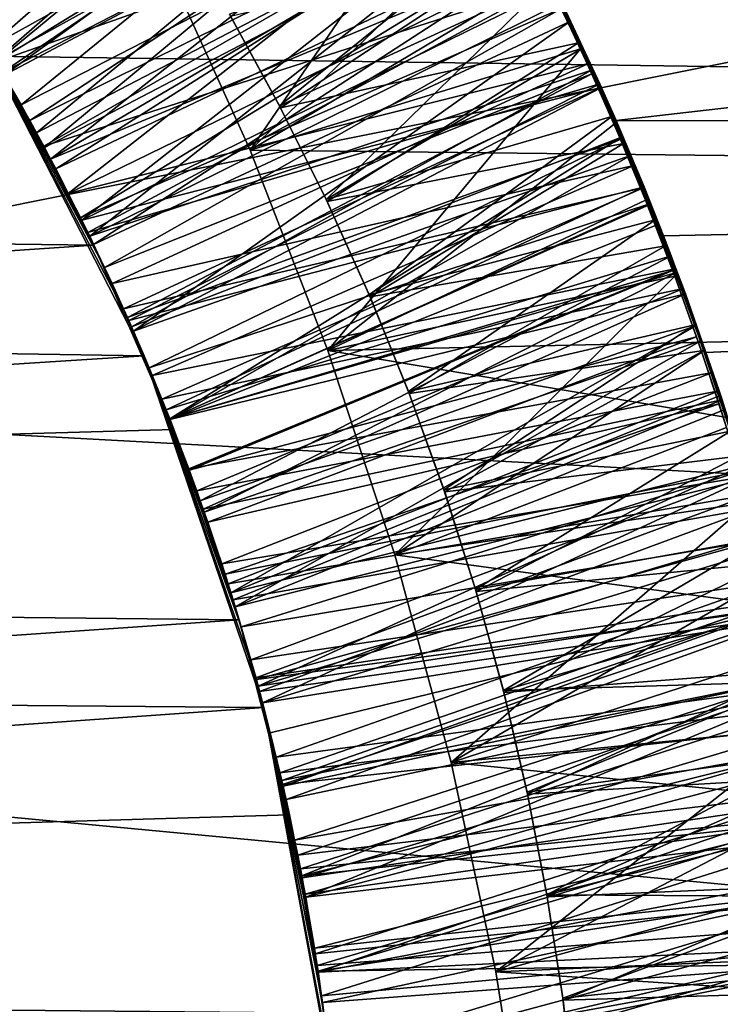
# Model space of a CAD drawing. Header units: metres. Extents: x -258 to 72, y -72 to 102.
# Tile 145 of 256: x -28.169 to -27.593, y 0.287 to 1.096. Entities that reach past the tile are written whole.
import ezdxf

# ---------------------------------------------------------------- set-up
doc = ezdxf.new("R2010")
doc.units = ezdxf.units.M
doc.layers.add('solid_FREESTAND_ASM_SW0005', color=7, linetype='CONTINUOUS')

msp = doc.modelspace()

# ---------------------------------------------------------------- linework, layer by layer
at = {"layer": 'solid_FREESTAND_ASM_SW0005'}
for points in [[(-76.866859, 13.5, 45.799999), (-18.621225, -13.5, 45.799999), (-19.621469, -11.999912, 45.799999)], [(-76.866859, -13.5, 45.799999), (-18.621225, -13.5, 45.799999), (-76.866859, 13.5, 45.799999)], [(-76.866859, 13.5, 45.799999), (-19.621469, -11.999912, 45.799999), (-20.501156, -10.426056, 45.799999)], [(-76.866859, 13.5, 45.799999), (-20.501156, -10.426056, 45.799999), (-21.254854, -8.788127, 45.799999)], [(-76.866859, 13.5, 45.799999), (-21.254854, -8.788127, 45.799999), (-21.877932, -7.096202, 45.799999)], [(-76.866859, 13.5, 45.799999), (-21.877932, -7.096202, 45.799999), (-22.366564, -5.36067, 45.799999)], [(-76.866859, 13.5, 45.799999), (-22.366564, -5.36067, 45.799999), (-22.717751, -3.592184, 45.799999)], [(-76.866859, 13.5, 45.799999), (-22.717751, -3.592184, 45.799999), (-22.929329, -1.801623, 45.799999)], [(-76.866859, 13.5, 45.799999), (-22.929329, -1.801623, 45.799999), (-23, 0, 45.799999)], [(-76.866859, 13.5, 45.799999), (-23, 0, 45.799999), (-22.929329, 1.801623, 45.799999)], [(-86.5, 5.75, 111.550003), (-86.5, -5.75, 111.550003), (-24.43742, -5.75, 111.550003)], [(-24.43742, 5.75, 111.550003), (-86.5, 5.75, 111.550003), (-24.43742, -5.75, 111.550003)], [(-56.184334, -5.75, 103.550003), (-25.868656, 5.75001, 103.550003), (-26.203732, 3.95151, 103.550003)], [(-56.184334, 5.75, 103.550003), (-25.868656, 5.75001, 103.550003), (-56.184334, -5.75, 103.550003)], [(-72.351036, 4.645123, -887), (72.5, 0, -887), (-72.5, 0, -887)], [(72.351036, 4.645118, -887), (72.5, 0, -887), (-72.351036, 4.645123, -887)], [(-56.184334, -5.75, 103.550003), (-26.203732, 3.95151, 103.550003), (-26.217653, 3.858066, 103.550003)], [(-56.184334, -5.75, 103.550003), (-26.217653, 3.858066, 103.550003), (-26.414162, 2.131207, 103.550003)], [(-32.785225, 3.391637, -872.137024), (-32.886406, 0, -872.135803), (-23.11738, 1.956201, -872)], [(-56.184334, -5.75, 103.550003), (-26.414162, 2.131207, 103.550003), (-26.429197, 1.935864, 103.550003)], [(-32.886406, 0, -872.135803), (-23.200001, 0, -872), (-23.11738, 1.956201, -872)], [(-56.184334, -5.75, 103.550003), (-26.429197, 1.935864, 103.550003), (-26.49826, 0.303701, 103.550003)], [(-28.394444, 1.695536, 17.372267), (-22.921974, 1.892912, 17.148823), (-22.981077, 0.932797, 17.044106)], [(-28.213688, 1.4412, 17.332857), (-28.394444, 1.695536, 17.372267), (-22.981077, 0.932797, 17.044106)], [(-27.721909, 1.107355, 20.702747), (-27.678591, 1.013486, 20.694168), (-23.449924, 1.4984, 20.746763)], [(-27.678591, 1.013486, 20.694168), (-23.478071, 1.005648, 20.693485), (-23.449924, 1.4984, 20.746763)], [(-36, 1.178601, 43.890228), (-23.450001, 1.491888, 43.85408), (-23.478106, 0.998546, 43.907127)], [(-28.129663, 1.299038, 17.313736), (-28.213688, 1.4412, 17.332857), (-22.981077, 0.932797, 17.044106)], [(-28.194935, 1.073191, 20.200516), (-28.237465, 1.141696, 20.205488), (-27.865311, 1.360587, 19.955303)], [(-28.194935, 1.073191, 20.200516), (-27.865311, 1.360587, 19.955303), (-27.817099, 1.282271, 19.950453)], [(-27.858822, 1.349774, 19.054087), (-28.23152, 1.132465, 18.80603), (-28.188698, 1.062631, 18.800896)], [(-27.811169, 1.271114, 19.049294), (-27.858822, 1.349774, 19.054087), (-28.188698, 1.062631, 18.800896)], [(-27.851131, 1.339786, 20.654779), (-28.229692, 1.129607, 20.406326), (-28.188147, 1.06169, 20.401421)], [(-27.852697, 1.341717, 17.551617), (-28.206015, 1.091612, 17.799999), (-28.2265, 1.134052, 17.799999)], [(-27.852697, 1.341717, 17.551617), (-27.825418, 1.296523, 17.549007), (-28.206015, 1.091612, 17.799999)], [(-27.819324, 1.287743, 20.651758), (-27.851131, 1.339786, 20.654779), (-28.188147, 1.06169, 20.401421)], [(-27.830309, 1.304361, 19.851658), (-28.222197, 1.117772, 19.604847), (-28.18162, 1.050474, 19.600243)], [(-27.800085, 1.253058, 19.848883), (-27.830309, 1.304361, 19.851658), (-28.18162, 1.050474, 19.600243)], [(-28.167816, 1.026209, 19.397215), (-28.209524, 1.097359, 19.402294), (-27.829283, 1.301761, 19.151979)], [(-27.825418, 1.296523, 17.549007), (-28.182941, 1.052757, 17.797182), (-28.206015, 1.091612, 17.799999)], [(-27.825418, 1.296523, 17.549007), (-27.799198, 1.250954, 17.546436), (-28.182941, 1.052757, 17.797182)], [(-28.167816, 1.026209, 19.397215), (-27.829283, 1.301761, 19.151979), (-27.78405, 1.223349, 19.147299)], [(-28.051115, 1.147667, 17.295572), (-28.129663, 1.299038, 17.313736), (-22.981077, 0.932797, 17.044106)], [(-27.773882, 1.208013, 20.647161), (-27.819324, 1.287743, 20.651758), (-28.188147, 1.06169, 20.401421)], [(-28.155067, 1.003106, 20.195581), (-28.194935, 1.073191, 20.200516), (-27.817099, 1.282271, 19.950453)], [(-28.155067, 1.003106, 20.195581), (-27.817099, 1.282271, 19.950453), (-27.771883, 1.202569, 19.945637)], [(-27.811169, 1.271114, 19.049294), (-28.188698, 1.062631, 18.800896), (-28.148634, 0.991183, 18.795776)], [(-27.766418, 1.190969, 19.044575), (-27.811169, 1.271114, 19.049294), (-28.148634, 0.991183, 18.795776)], [(-27.799198, 1.250954, 17.546436), (-28.160709, 1.013415, 17.79439), (-28.182941, 1.052757, 17.797182)], [(-27.800085, 1.253058, 19.848883), (-28.18162, 1.050474, 19.600243), (-28.143591, 0.981704, 19.595633)], [(-27.799198, 1.250954, 17.546436), (-27.774038, 1.205048, 17.543907), (-28.160709, 1.013415, 17.79439)], [(-27.771049, 1.201034, 19.846109), (-27.800085, 1.253058, 19.848883), (-28.143591, 0.981704, 19.595633)], [(-27.799698, 1.251844, 17.449654), (-28.051115, 1.147667, 17.295572), (-27.979414, 0.988881, 17.278894)], [(-27.799698, 1.251844, 17.449654), (-27.979414, 0.988881, 17.278894), (-27.767818, 1.193348, 17.446169)], [(-28.128937, 0.95348, 19.392176), (-28.167816, 1.026209, 19.397215), (-27.78405, 1.223349, 19.147299)], [(-28.128937, 0.95348, 19.392176), (-27.78405, 1.223349, 19.147299), (-27.741253, 1.142747, 19.14258)], [(-27.773882, 1.208013, 20.647161), (-28.188147, 1.06169, 20.401421), (-28.149197, 0.992234, 20.396477)], [(-27.731333, 1.126479, 20.642479), (-27.773882, 1.208013, 20.647161), (-28.149197, 0.992234, 20.396477)], [(-27.774038, 1.205048, 17.543907), (-28.13933, 0.973605, 17.79162), (-28.160709, 1.013415, 17.79439)], [(-28.11792, 0.931543, 20.190689), (-28.155067, 1.003106, 20.195581), (-27.771883, 1.202569, 19.945637)], [(-27.7432, 1.14828, 19.843332), (-27.771049, 1.201034, 19.846109), (-28.143591, 0.981704, 19.595633)], [(-27.774038, 1.205048, 17.543907), (-27.750051, 1.159079, 17.541422), (-28.13933, 0.973605, 17.79162)], [(-28.11792, 0.931543, 20.190689), (-27.771883, 1.202569, 19.945637), (-27.729872, 1.121911, 19.940891)], [(-27.766418, 1.190969, 19.044575), (-28.148634, 0.991183, 18.795776), (-28.111389, 0.918233, 18.790695)], [(-27.724701, 1.109608, 19.039955), (-27.766418, 1.190969, 19.044575), (-28.111389, 0.918233, 18.790695)], [(-27.767818, 1.193348, 17.446169), (-27.979414, 0.988881, 17.278894), (-27.737146, 1.13336, 17.442619)], [(-27.996527, 1.100641, 18.105404), (-27.955208, 1.025336, 18.101526), (-27.761463, 1.181445, 18.245008)], [(-27.955208, 1.025336, 18.101526), (-27.733719, 1.127241, 18.241919), (-27.761463, 1.181445, 18.245008)], [(-36, 1.178601, 43.890228), (-23.494625, 0.5019, 43.939182), (-23.5, 0, 43.950001)], [(-36, 0, 43.950001), (-36, 1.178601, 43.890228), (-23.5, 0, 43.950001)], [(-36, 1.178601, 43.890228), (-23.478106, 0.998546, 43.907127), (-23.494625, 0.5019, 43.939182)], [(-27.750051, 1.159079, 17.541422), (-28.118813, 0.933345, 17.788877), (-28.13933, 0.973605, 17.79162)], [(-27.750051, 1.159079, 17.541422), (-27.723509, 1.105376, 17.53858), (-28.118813, 0.933345, 17.788877)], [(-27.749422, 1.158305, 18.34362), (-27.954416, 1.023825, 18.48295), (-27.995684, 1.099172, 18.488688)], [(-27.749422, 1.158305, 18.34362), (-27.709541, 1.07727, 18.33906), (-27.954416, 1.023825, 18.48295)], [(-27.733719, 1.127241, 18.241919), (-27.709541, 1.07727, 18.33906), (-27.749422, 1.158305, 18.34362)], [(-27.7432, 1.14828, 19.843332), (-28.143591, 0.981704, 19.595633), (-28.108173, 0.911587, 19.591005)], [(-28.128937, 0.95348, 19.392176), (-27.741253, 1.142747, 19.14258), (-27.70112, 1.060221, 19.137844)], [(-27.716497, 1.094659, 19.84053), (-27.7432, 1.14828, 19.843332), (-28.108173, 0.911587, 19.591005)], [(-27.979414, 0.988881, 17.278894), (-28.051115, 1.147667, 17.295572), (-22.981077, 0.932797, 17.044106)], [(-27.716497, 1.094659, 19.84053), (-27.729872, 1.121911, 19.940891), (-27.7432, 1.14828, 19.843332)], [(-27.724701, 1.109608, 19.039955), (-27.70112, 1.060221, 19.137844), (-27.741253, 1.142747, 19.14258)], [(-27.737146, 1.13336, 17.442619), (-27.979414, 0.988881, 17.278894), (-27.707899, 1.072242, 17.439032)], [(-27.737146, 1.13336, 17.442619), (-27.707899, 1.072242, 17.439032), (-27.723509, 1.105376, 17.53858)], [(-27.731333, 1.126479, 20.642479), (-28.149197, 0.992234, 20.396477), (-28.112904, 0.921339, 20.391504)], [(-27.691856, 1.043364, 20.637707), (-27.731333, 1.126479, 20.642479), (-28.112904, 0.921339, 20.391504)], [(-27.955208, 1.025336, 18.101526), (-27.916845, 0.948481, 18.09754), (-27.733719, 1.127241, 18.241919)], [(-27.916845, 0.948481, 18.09754), (-27.707193, 1.072269, 18.238817), (-27.733719, 1.127241, 18.241919)], [(-27.707193, 1.072269, 18.238817), (-27.709541, 1.07727, 18.33906), (-27.733719, 1.127241, 18.241919)], [(-27.691856, 1.043364, 20.637707), (-27.721909, 1.107355, 20.702747), (-27.731333, 1.126479, 20.642479)], [(-28.11792, 0.931543, 20.190689), (-27.729872, 1.121911, 19.940891), (-27.691114, 1.040508, 19.936232)], [(-27.716497, 1.094659, 19.84053), (-27.691114, 1.040508, 19.936232), (-27.729872, 1.121911, 19.940891)], [(-27.698624, 1.054834, 19.036943), (-27.724701, 1.109608, 19.039955), (-28.111389, 0.918233, 18.790695)], [(-27.698624, 1.054834, 19.036943), (-27.70112, 1.060221, 19.137844), (-27.724701, 1.109608, 19.039955)], [(-27.723509, 1.105376, 17.53858), (-28.099167, 0.892653, 17.78616), (-28.118813, 0.933345, 17.788877)], [(-27.723509, 1.105376, 17.53858), (-27.698519, 1.051723, 17.535793), (-28.099167, 0.892653, 17.78616)], [(-27.996527, 1.100641, 18.105404), (-27.995684, 1.099172, 18.488688), (-27.955208, 1.025336, 18.101526)], [(-27.707899, 1.072242, 17.439032), (-27.698519, 1.051723, 17.535793), (-27.723509, 1.105376, 17.53858)], [(-27.691856, 1.043364, 20.637707), (-27.678591, 1.013486, 20.694168), (-27.721909, 1.107355, 20.702747)], [(-28.18162, 1.050474, 19.600243), (-28.209524, 1.097359, 19.402294), (-28.167816, 1.026209, 19.397215)], [(-27.716497, 1.094659, 19.84053), (-28.108173, 0.911587, 19.591005), (-28.075424, 0.840241, 19.586355)], [(-27.690956, 1.040159, 19.8377), (-27.716497, 1.094659, 19.84053), (-28.075424, 0.840241, 19.586355)], [(-27.955208, 1.025336, 18.101526), (-27.995684, 1.099172, 18.488688), (-27.954416, 1.023825, 18.48295)], [(-27.690956, 1.040159, 19.8377), (-27.691114, 1.040508, 19.936232), (-27.716497, 1.094659, 19.84053)], [(-31.940302, 0.880972, 17.799999), (-28.206015, 1.091612, 17.799999), (-28.06671, 0.819993, 17.799999)], [(-28.160709, 1.013415, 17.79439), (-28.206015, 1.091612, 17.799999), (-28.182941, 1.052757, 17.797182)], [(-28.13933, 0.973605, 17.79162), (-28.206015, 1.091612, 17.799999), (-28.160709, 1.013415, 17.79439)], [(-28.118813, 0.933345, 17.788877), (-28.206015, 1.091612, 17.799999), (-28.13933, 0.973605, 17.79162)], [(-28.099167, 0.892653, 17.78616), (-28.206015, 1.091612, 17.799999), (-28.118813, 0.933345, 17.788877)], [(-28.0804, 0.851549, 17.783466), (-28.206015, 1.091612, 17.799999), (-28.099167, 0.892653, 17.78616)], [(-28.06671, 0.819993, 17.799999), (-28.206015, 1.091612, 17.799999), (-28.0804, 0.851549, 17.783466)], [(-27.709541, 1.07727, 18.33906), (-27.916101, 0.946912, 18.477322), (-27.954416, 1.023825, 18.48295)], [(-27.709541, 1.07727, 18.33906), (-27.672363, 0.994558, 18.334478), (-27.916101, 0.946912, 18.477322)], [(-27.681915, 1.016564, 18.235712), (-27.672363, 0.994558, 18.334478), (-27.709541, 1.07727, 18.33906)], [(-27.681915, 1.016564, 18.235712), (-27.709541, 1.07727, 18.33906), (-27.707193, 1.072269, 18.238817)], [(-28.188147, 1.06169, 20.401421), (-28.194935, 1.073191, 20.200516), (-28.155067, 1.003106, 20.195581)], [(-27.707899, 1.072242, 17.439032), (-27.979414, 0.988881, 17.278894), (-27.915537, 0.824367, 17.264149)], [(-27.916845, 0.948481, 18.09754), (-27.681915, 1.016564, 18.235712), (-27.707193, 1.072269, 18.238817)], [(-27.707899, 1.072242, 17.439032), (-27.915537, 0.824367, 17.264149), (-27.680202, 1.010219, 17.435419)], [(-27.707899, 1.072242, 17.439032), (-27.680202, 1.010219, 17.435419), (-27.698519, 1.051723, 17.535793)], [(-28.185446, 1.057068, 18.700001), (-28.148634, 0.991183, 18.795776), (-28.188698, 1.062631, 18.800896)], [(-28.149197, 0.992234, 20.396477), (-28.188147, 1.06169, 20.401421), (-28.155067, 1.003106, 20.195581)], [(-28.092957, 0.879308, 19.387184), (-28.128937, 0.95348, 19.392176), (-27.70112, 1.060221, 19.137844)], [(-28.092957, 0.879308, 19.387184), (-27.70112, 1.060221, 19.137844), (-27.663944, 0.976278, 19.133123)], [(-27.673958, 0.999708, 19.033993), (-27.663944, 0.976278, 19.133123), (-27.70112, 1.060221, 19.137844)], [(-27.673958, 0.999708, 19.033993), (-27.70112, 1.060221, 19.137844), (-27.698624, 1.054834, 19.036943)], [(-31.904446, 0.959268, 18.700001), (-28.107901, 0.911021, 18.700001), (-28.185446, 1.057068, 18.700001)], [(-28.185446, 1.057068, 18.700001), (-28.107901, 0.911021, 18.700001), (-28.148634, 0.991183, 18.795776)], [(-27.698624, 1.054834, 19.036943), (-28.111389, 0.918233, 18.790695), (-28.077023, 0.843895, 18.785677)], [(-27.673958, 0.999708, 19.033993), (-27.698624, 1.054834, 19.036943), (-28.077023, 0.843895, 18.785677)], [(-28.143591, 0.981704, 19.595633), (-28.18162, 1.050474, 19.600243), (-28.167816, 1.026209, 19.397215)], [(-27.698519, 1.051723, 17.535793), (-28.0804, 0.851549, 17.783466), (-28.099167, 0.892653, 17.78616)], [(-27.698519, 1.051723, 17.535793), (-27.674986, 0.998029, 17.533052), (-28.0804, 0.851549, 17.783466)], [(-27.680202, 1.010219, 17.435419), (-27.674986, 0.998029, 17.533052), (-27.698519, 1.051723, 17.535793)], [(-28.083548, 0.858608, 20.185837), (-28.11792, 0.931543, 20.190689), (-27.691114, 1.040508, 19.936232)], [(-27.691856, 1.043364, 20.637707), (-28.112904, 0.921339, 20.391504), (-28.079325, 0.849122, 20.386515)], [(-28.083548, 0.858608, 20.185837), (-27.691114, 1.040508, 19.936232), (-27.655535, 0.958303, 19.931665)], [(-27.655584, 0.958918, 20.63286), (-27.691856, 1.043364, 20.637707), (-28.079325, 0.849122, 20.386515)], [(-27.666561, 0.984663, 19.834822), (-27.690956, 1.040159, 19.8377), (-28.075424, 0.840241, 19.586355)], [(-27.655584, 0.958918, 20.63286), (-27.678591, 1.013486, 20.694168), (-27.691856, 1.043364, 20.637707)], [(-27.666561, 0.984663, 19.834822), (-27.655535, 0.958303, 19.931665), (-27.691114, 1.040508, 19.936232)], [(-27.666561, 0.984663, 19.834822), (-27.691114, 1.040508, 19.936232), (-27.690956, 1.040159, 19.8377)], [(-28.143591, 0.981704, 19.595633), (-28.167816, 1.026209, 19.397215), (-28.128937, 0.95348, 19.392176)], [(-27.955208, 1.025336, 18.101526), (-27.954416, 1.023825, 18.48295), (-27.916845, 0.948481, 18.09754)], [(-27.916845, 0.948481, 18.09754), (-27.954416, 1.023825, 18.48295), (-27.916101, 0.946912, 18.477322)], [(-27.916845, 0.948481, 18.09754), (-27.8815, 0.870196, 18.093445), (-27.681915, 1.016564, 18.235712)], [(-27.8815, 0.870196, 18.093445), (-27.646399, 0.931716, 18.231041), (-27.681915, 1.016564, 18.235712)], [(-27.646399, 0.931716, 18.231041), (-27.672363, 0.994558, 18.334478), (-27.681915, 1.016564, 18.235712)], [(-27.678591, 1.013486, 20.694168), (-27.639553, 0.91854, 20.686268), (-23.478071, 1.005648, 20.693485)], [(-27.655584, 0.958918, 20.63286), (-27.639553, 0.91854, 20.686268), (-27.678591, 1.013486, 20.694168)], [(-27.680202, 1.010219, 17.435419), (-27.915537, 0.824367, 17.264149), (-27.654259, 0.947786, 17.431816)], [(-27.680202, 1.010219, 17.435419), (-27.654259, 0.947786, 17.431816), (-27.674986, 0.998029, 17.533052)], [(-27.639553, 0.91854, 20.686268), (-27.604761, 0.822807, 20.679092), (-23.478071, 1.005648, 20.693485)], [(-27.604761, 0.822807, 20.679092), (-27.574051, 0.726211, 20.672657), (-23.478071, 1.005648, 20.693485)], [(-28.149197, 0.992234, 20.396477), (-28.155067, 1.003106, 20.195581), (-28.11792, 0.931543, 20.190689)], [(-27.674986, 0.998029, 17.533052), (-28.062523, 0.81005, 17.780796), (-28.0804, 0.851549, 17.783466)], [(-27.673958, 0.999708, 19.033993), (-28.077023, 0.843895, 18.785677), (-28.045582, 0.768276, 18.780741)], [(-27.674986, 0.998029, 17.533052), (-27.652822, 0.944192, 17.530346), (-28.062523, 0.81005, 17.780796)], [(-27.650713, 0.944282, 19.031099), (-27.673958, 0.999708, 19.033993), (-28.045582, 0.768276, 18.780741)], [(-27.654259, 0.947786, 17.431816), (-27.652822, 0.944192, 17.530346), (-27.674986, 0.998029, 17.533052)], [(-27.650713, 0.944282, 19.031099), (-27.663944, 0.976278, 19.133123), (-27.673958, 0.999708, 19.033993)], [(-28.112904, 0.921339, 20.391504), (-28.149197, 0.992234, 20.396477), (-28.11792, 0.931543, 20.190689)], [(-28.107901, 0.911021, 18.700001), (-28.111389, 0.918233, 18.790695), (-28.148634, 0.991183, 18.795776)], [(-27.915537, 0.824367, 17.264149), (-27.979414, 0.988881, 17.278894), (-22.981077, 0.932797, 17.044106)], [(-27.672363, 0.994558, 18.334478), (-27.88081, 0.868582, 18.471807), (-27.916101, 0.946912, 18.477322)], [(-27.672363, 0.994558, 18.334478), (-27.637974, 0.910264, 18.329882), (-27.88081, 0.868582, 18.471807)], [(-27.646399, 0.931716, 18.231041), (-27.637974, 0.910264, 18.329882), (-27.672363, 0.994558, 18.334478)], [(-28.108173, 0.911587, 19.591005), (-28.143591, 0.981704, 19.595633), (-28.128937, 0.95348, 19.392176)], [(-27.666561, 0.984663, 19.834822), (-28.075424, 0.840241, 19.586355), (-28.045355, 0.767697, 19.581665)], [(-27.6434, 0.928261, 19.83189), (-27.666561, 0.984663, 19.834822), (-28.045355, 0.767697, 19.581665)], [(-27.6434, 0.928261, 19.83189), (-27.655535, 0.958303, 19.931665), (-27.666561, 0.984663, 19.834822)], [(-28.059916, 0.803786, 19.382233), (-28.092957, 0.879308, 19.387184), (-27.663944, 0.976278, 19.133123)], [(-28.059916, 0.803786, 19.382233), (-27.663944, 0.976278, 19.133123), (-27.629978, 0.891484, 19.128452)], [(-27.650713, 0.944282, 19.031099), (-27.629978, 0.891484, 19.128452), (-27.663944, 0.976278, 19.133123)], [(-31.904446, 0.959268, 18.700001), (-32.026672, 0.646915, 18.700001), (-28.107901, 0.911021, 18.700001)], [(-28.052, 0.784407, 20.181025), (-28.083548, 0.858608, 20.185837), (-27.655535, 0.958303, 19.931665)], [(-27.655584, 0.958918, 20.63286), (-28.079325, 0.849122, 20.386515), (-28.048483, 0.775615, 20.381517)], [(-28.052, 0.784407, 20.181025), (-27.655535, 0.958303, 19.931665), (-27.623083, 0.875237, 19.927191)], [(-27.633228, 0.902013, 20.629601), (-27.655584, 0.958918, 20.63286), (-28.048483, 0.775615, 20.381517)], [(-27.633228, 0.902013, 20.629601), (-27.639553, 0.91854, 20.686268), (-27.655584, 0.958918, 20.63286)], [(-27.6434, 0.928261, 19.83189), (-27.623083, 0.875237, 19.927191), (-27.655535, 0.958303, 19.931665)], [(-28.108173, 0.911587, 19.591005), (-28.128937, 0.95348, 19.392176), (-28.092957, 0.879308, 19.387184)], [(-27.916845, 0.948481, 18.09754), (-27.916101, 0.946912, 18.477322), (-27.8815, 0.870196, 18.093445)], [(-27.8815, 0.870196, 18.093445), (-27.916101, 0.946912, 18.477322), (-27.88081, 0.868582, 18.471807)], [(-27.654259, 0.947786, 17.431816), (-27.915537, 0.824367, 17.264149), (-27.63018, 0.885331, 17.428247)], [(-27.654259, 0.947786, 17.431816), (-27.63018, 0.885331, 17.428247), (-27.652822, 0.944192, 17.530346)], [(-27.652822, 0.944192, 17.530346), (-28.045542, 0.768176, 17.778149), (-28.062523, 0.81005, 17.780796)], [(-27.628864, 0.888553, 19.028255), (-27.650713, 0.944282, 19.031099), (-28.045582, 0.768276, 18.780741)], [(-27.652822, 0.944192, 17.530346), (-27.631939, 0.89006, 17.527655), (-28.045542, 0.768176, 17.778149)], [(-27.63018, 0.885331, 17.428247), (-27.631939, 0.89006, 17.527655), (-27.652822, 0.944192, 17.530346)], [(-27.628864, 0.888553, 19.028255), (-27.629978, 0.891484, 19.128452), (-27.650713, 0.944282, 19.031099)], [(-28.112904, 0.921339, 20.391504), (-28.11792, 0.931543, 20.190689), (-28.083548, 0.858608, 20.185837)], [(-27.915537, 0.824367, 17.264149), (-22.981077, 0.932797, 17.044106), (-23, 0, 17.009905)], [(-27.8815, 0.870196, 18.093445), (-27.849218, 0.790582, 18.089249), (-27.646399, 0.931716, 18.231041)], [(-27.849218, 0.790582, 18.089249), (-27.613844, 0.845437, 18.226362), (-27.646399, 0.931716, 18.231041)], [(-27.613844, 0.845437, 18.226362), (-27.637974, 0.910264, 18.329882), (-27.646399, 0.931716, 18.231041)], [(-27.621519, 0.870995, 19.828905), (-27.6434, 0.928261, 19.83189), (-28.045355, 0.767697, 19.581665)], [(-27.621519, 0.870995, 19.828905), (-27.623083, 0.875237, 19.927191), (-27.6434, 0.928261, 19.83189)], [(-28.079325, 0.849122, 20.386515), (-28.112904, 0.921339, 20.391504), (-28.083548, 0.858608, 20.185837)], [(-28.107901, 0.911021, 18.700001), (-28.077023, 0.843895, 18.785677), (-28.111389, 0.918233, 18.790695)], [(-27.612352, 0.844772, 20.626343), (-27.604761, 0.822807, 20.679092), (-27.639553, 0.91854, 20.686268)], [(-27.612352, 0.844772, 20.626343), (-27.639553, 0.91854, 20.686268), (-27.633228, 0.902013, 20.629601)], [(-32.026672, 0.646915, 18.700001), (-28.042086, 0.759325, 18.700001), (-28.107901, 0.911021, 18.700001)], [(-28.075424, 0.840241, 19.586355), (-28.108173, 0.911587, 19.591005), (-28.092957, 0.879308, 19.387184)], [(-28.107901, 0.911021, 18.700001), (-28.042086, 0.759325, 18.700001), (-28.077023, 0.843895, 18.785677)], [(-27.637974, 0.910264, 18.329882), (-27.848591, 0.788942, 18.466402), (-27.88081, 0.868582, 18.471807)], [(-27.637974, 0.910264, 18.329882), (-27.606461, 0.824471, 18.325266), (-27.848591, 0.788942, 18.466402)], [(-27.613844, 0.845437, 18.226362), (-27.606461, 0.824471, 18.325266), (-27.637974, 0.910264, 18.329882)], [(-27.633228, 0.902013, 20.629601), (-28.048483, 0.775615, 20.381517), (-28.02042, 0.700903, 20.376528)], [(-27.612352, 0.844772, 20.626343), (-27.633228, 0.902013, 20.629601), (-28.02042, 0.700903, 20.376528)], [(-28.029846, 0.726977, 19.377319), (-28.059916, 0.803786, 19.382233), (-27.629978, 0.891484, 19.128452)], [(-28.029846, 0.726977, 19.377319), (-27.629978, 0.891484, 19.128452), (-27.59934, 0.806258, 19.123854)], [(-27.608385, 0.832443, 19.025442), (-27.59934, 0.806258, 19.123854), (-27.629978, 0.891484, 19.128452)], [(-27.608385, 0.832443, 19.025442), (-27.629978, 0.891484, 19.128452), (-27.628864, 0.888553, 19.028255)], [(-27.628864, 0.888553, 19.028255), (-28.045582, 0.768276, 18.780741), (-28.017111, 0.691485, 18.775871)], [(-27.631939, 0.89006, 17.527655), (-28.029467, 0.725945, 17.775524), (-28.045542, 0.768176, 17.778149)], [(-27.631939, 0.89006, 17.527655), (-27.612305, 0.835584, 17.524977), (-28.029467, 0.725945, 17.775524)], [(-27.608385, 0.832443, 19.025442), (-27.628864, 0.888553, 19.028255), (-28.017111, 0.691485, 18.775871)], [(-27.63018, 0.885331, 17.428247), (-27.915537, 0.824367, 17.264149), (-27.860376, 0.656297, 17.25172)], [(-27.63018, 0.885331, 17.428247), (-27.860376, 0.656297, 17.25172), (-27.608, 0.82311, 17.424728)], [(-27.63018, 0.885331, 17.428247), (-27.612305, 0.835584, 17.524977), (-27.631939, 0.89006, 17.527655)], [(-27.63018, 0.885331, 17.428247), (-27.608, 0.82311, 17.424728), (-27.612305, 0.835584, 17.524977)], [(-32.049877, 0.565574, 17.799999), (-31.940302, 0.880972, 17.799999), (-28.06671, 0.819993, 17.799999)], [(-28.075424, 0.840241, 19.586355), (-28.092957, 0.879308, 19.387184), (-28.059916, 0.803786, 19.382233)], [(-28.023323, 0.70905, 20.176243), (-28.052, 0.784407, 20.181025), (-27.623083, 0.875237, 19.927191)], [(-28.023323, 0.70905, 20.176243), (-27.623083, 0.875237, 19.927191), (-27.593723, 0.791182, 19.922813)], [(-27.621519, 0.870995, 19.828905), (-27.593723, 0.791182, 19.922813), (-27.623083, 0.875237, 19.927191)], [(-27.621519, 0.870995, 19.828905), (-28.045355, 0.767697, 19.581665), (-28.018011, 0.694061, 19.576933)], [(-27.591284, 0.783724, 19.824303), (-27.621519, 0.870995, 19.828905), (-28.018011, 0.694061, 19.576933)], [(-27.8815, 0.870196, 18.093445), (-27.88081, 0.868582, 18.471807), (-27.849218, 0.790582, 18.089249)], [(-27.849218, 0.790582, 18.089249), (-27.88081, 0.868582, 18.471807), (-27.848591, 0.788942, 18.466402)], [(-27.591284, 0.783724, 19.824303), (-27.593723, 0.791182, 19.922813), (-27.621519, 0.870995, 19.828905)], [(-28.079325, 0.849122, 20.386515), (-28.083548, 0.858608, 20.185837), (-28.052, 0.784407, 20.181025)], [(-28.06671, 0.819993, 17.799999), (-28.0804, 0.851549, 17.783466), (-28.062523, 0.81005, 17.780796)], [(-28.048483, 0.775615, 20.381517), (-28.079325, 0.849122, 20.386515), (-28.052, 0.784407, 20.181025)], [(-28.042086, 0.759325, 18.700001), (-28.045582, 0.768276, 18.780741), (-28.077023, 0.843895, 18.785677)], [(-27.612352, 0.844772, 20.626343), (-28.02042, 0.700903, 20.376528), (-27.995203, 0.625129, 20.371571)], [(-27.592962, 0.787264, 20.623098), (-27.612352, 0.844772, 20.626343), (-27.995203, 0.625129, 20.371571)], [(-27.849218, 0.790582, 18.089249), (-27.820044, 0.709743, 18.084955), (-27.613844, 0.845437, 18.226362)], [(-27.820044, 0.709743, 18.084955), (-27.58441, 0.758076, 18.221693), (-27.613844, 0.845437, 18.226362)], [(-27.58441, 0.758076, 18.221693), (-27.606461, 0.824471, 18.325266), (-27.613844, 0.845437, 18.226362)], [(-27.592962, 0.787264, 20.623098), (-27.604761, 0.822807, 20.679092), (-27.612352, 0.844772, 20.626343)], [(-28.045355, 0.767697, 19.581665), (-28.075424, 0.840241, 19.586355), (-28.059916, 0.803786, 19.382233)], [(-27.612305, 0.835584, 17.524977), (-28.014303, 0.683378, 17.772919), (-28.029467, 0.725945, 17.775524)], [(-27.612305, 0.835584, 17.524977), (-27.593842, 0.78056, 17.522291), (-28.014303, 0.683378, 17.772919)], [(-27.608, 0.82311, 17.424728), (-27.593842, 0.78056, 17.522291), (-27.612305, 0.835584, 17.524977)], [(-27.608385, 0.832443, 19.025442), (-28.017111, 0.691485, 18.775871), (-27.991655, 0.613635, 18.771044)], [(-27.589258, 0.77591, 19.022646), (-27.608385, 0.832443, 19.025442), (-27.991655, 0.613635, 18.771044)], [(-27.589258, 0.77591, 19.022646), (-27.59934, 0.806258, 19.123854), (-27.608385, 0.832443, 19.025442)], [(-32.049877, 0.565574, 17.799999), (-28.06671, 0.819993, 17.799999), (-27.968254, 0.531041, 17.799999)], [(-28.06671, 0.819993, 17.799999), (-28.062523, 0.81005, 17.780796), (-28.045542, 0.768176, 17.778149)], [(-28.06671, 0.819993, 17.799999), (-28.045542, 0.768176, 17.778149), (-28.029467, 0.725945, 17.775524)], [(-28.06671, 0.819993, 17.799999), (-28.029467, 0.725945, 17.775524), (-28.014303, 0.683378, 17.772919)], [(-28.06671, 0.819993, 17.799999), (-28.014303, 0.683378, 17.772919), (-28.000057, 0.640493, 17.77033)], [(-28.06671, 0.819993, 17.799999), (-28.000057, 0.640493, 17.77033), (-27.986738, 0.597311, 17.767759)], [(-28.06671, 0.819993, 17.799999), (-27.986738, 0.597311, 17.767759), (-27.974352, 0.553852, 17.7652)], [(-27.968254, 0.531041, 17.799999), (-28.06671, 0.819993, 17.799999), (-27.974352, 0.553852, 17.7652)], [(-27.860376, 0.656297, 17.25172), (-27.915537, 0.824367, 17.264149), (-23, 0, 17.009905)], [(-27.608, 0.82311, 17.424728), (-27.860376, 0.656297, 17.25172), (-27.58766, 0.761177, 17.421265)], [(-27.606461, 0.824471, 18.325266), (-27.819487, 0.708098, 18.461102), (-27.848591, 0.788942, 18.466402)], [(-27.606461, 0.824471, 18.325266), (-27.57798, 0.737493, 18.320646), (-27.819487, 0.708098, 18.461102)], [(-27.608, 0.82311, 17.424728), (-27.58766, 0.761177, 17.421265), (-27.593842, 0.78056, 17.522291)], [(-27.58441, 0.758076, 18.221693), (-27.57798, 0.737493, 18.320646), (-27.606461, 0.824471, 18.325266)], [(-27.575064, 0.729619, 20.619884), (-27.574051, 0.726211, 20.672657), (-27.604761, 0.822807, 20.679092)], [(-27.575064, 0.729619, 20.619884), (-27.604761, 0.822807, 20.679092), (-27.592962, 0.787264, 20.623098)], [(-28.045355, 0.767697, 19.581665), (-28.059916, 0.803786, 19.382233), (-28.029846, 0.726977, 19.377319)], [(-28.002811, 0.649027, 19.372435), (-28.029846, 0.726977, 19.377319), (-27.59934, 0.806258, 19.123854)], [(-28.002811, 0.649027, 19.372435), (-27.59934, 0.806258, 19.123854), (-27.572025, 0.720752, 19.119335)], [(-27.589258, 0.77591, 19.022646), (-27.572025, 0.720752, 19.119335), (-27.59934, 0.806258, 19.123854)], [(-27.997562, 0.632646, 20.171484), (-28.023323, 0.70905, 20.176243), (-27.593723, 0.791182, 19.922813)], [(-27.997562, 0.632646, 20.171484), (-27.593723, 0.791182, 19.922813), (-27.567421, 0.705993, 19.918516)], [(-27.575064, 0.729619, 20.619884), (-27.592962, 0.787264, 20.623098), (-27.995203, 0.625129, 20.371571)], [(-27.849218, 0.790582, 18.089249), (-27.848591, 0.788942, 18.466402), (-27.820044, 0.709743, 18.084955)], [(-27.820044, 0.709743, 18.084955), (-27.848591, 0.788942, 18.466402), (-27.819487, 0.708098, 18.461102)], [(-27.591284, 0.783724, 19.824303), (-27.567421, 0.705993, 19.918516), (-27.593723, 0.791182, 19.922813)], [(-28.048483, 0.775615, 20.381517), (-28.052, 0.784407, 20.181025), (-28.023323, 0.70905, 20.176243)], [(-27.591284, 0.783724, 19.824303), (-28.018011, 0.694061, 19.576933), (-27.993443, 0.619458, 19.572159)], [(-27.593842, 0.78056, 17.522291), (-28.000057, 0.640493, 17.77033), (-28.014303, 0.683378, 17.772919)], [(-27.593842, 0.78056, 17.522291), (-27.576557, 0.724985, 17.519598), (-28.000057, 0.640493, 17.77033)], [(-27.564291, 0.695067, 19.819561), (-27.591284, 0.783724, 19.824303), (-27.993443, 0.619458, 19.572159)], [(-27.58766, 0.761177, 17.421265), (-27.576557, 0.724985, 17.519598), (-27.593842, 0.78056, 17.522291)], [(-28.02042, 0.700903, 20.376528), (-28.048483, 0.775615, 20.381517), (-28.023323, 0.70905, 20.176243)], [(-27.571476, 0.718918, 19.019854), (-27.589258, 0.77591, 19.022646), (-27.991655, 0.613635, 18.771044)], [(-28.042086, 0.759325, 18.700001), (-28.017111, 0.691485, 18.775871), (-28.045582, 0.768276, 18.780741)], [(-28.018011, 0.694061, 19.576933), (-28.045355, 0.767697, 19.581665), (-28.029846, 0.726977, 19.377319)], [(-27.58766, 0.761177, 17.421265), (-27.860376, 0.656297, 17.25172), (-27.569061, 0.69943, 17.417852)], [(-32.026672, 0.646915, 18.700001), (-27.988411, 0.602919, 18.700001), (-28.042086, 0.759325, 18.700001)], [(-28.042086, 0.759325, 18.700001), (-27.988411, 0.602919, 18.700001), (-28.017111, 0.691485, 18.775871)], [(-27.820044, 0.709743, 18.084955), (-27.794035, 0.627837, 18.080578), (-27.58441, 0.758076, 18.221693)], [(-27.794035, 0.627837, 18.080578), (-27.558237, 0.670051, 18.217051), (-27.58441, 0.758076, 18.221693)], [(-27.57798, 0.737493, 18.320646), (-27.793549, 0.626193, 18.4559), (-27.819487, 0.708098, 18.461102)], [(-27.57798, 0.737493, 18.320646), (-27.552691, 0.649763, 18.316042), (-27.793549, 0.626193, 18.4559)], [(-27.575064, 0.729619, 20.619884), (-27.995203, 0.625129, 20.371571), (-27.972881, 0.548445, 20.366669)], [(-27.558615, 0.671807, 20.616711), (-27.575064, 0.729619, 20.619884), (-27.972881, 0.548445, 20.366669)], [(-28.018011, 0.694061, 19.576933), (-28.029846, 0.726977, 19.377319), (-28.002811, 0.649027, 19.372435)], [(-27.978861, 0.570086, 19.367573), (-28.002811, 0.649027, 19.372435), (-27.572025, 0.720752, 19.119335)], [(-27.576557, 0.724985, 17.519598), (-27.986738, 0.597311, 17.767759), (-28.000057, 0.640493, 17.77033)], [(-27.576557, 0.724985, 17.519598), (-27.56045, 0.668809, 17.516882), (-27.986738, 0.597311, 17.767759)], [(-27.978861, 0.570086, 19.367573), (-27.572025, 0.720752, 19.119335), (-27.547966, 0.634894, 19.114893)], [(-27.571476, 0.718918, 19.019854), (-27.991655, 0.613635, 18.771044), (-27.969254, 0.534855, 18.766239)], [(-27.555031, 0.661364, 19.017044), (-27.571476, 0.718918, 19.019854), (-27.969254, 0.534855, 18.766239)], [(-28.02042, 0.700903, 20.376528), (-28.023323, 0.70905, 20.176243), (-27.997562, 0.632646, 20.171484)], [(-27.974751, 0.555309, 20.166739), (-27.997562, 0.632646, 20.171484), (-27.567421, 0.705993, 19.918516)], [(-27.974751, 0.555309, 20.166739), (-27.567421, 0.705993, 19.918516), (-27.544151, 0.619555, 19.914268)], [(-27.820044, 0.709743, 18.084955), (-27.819487, 0.708098, 18.461102), (-27.794035, 0.627837, 18.080578)], [(-27.794035, 0.627837, 18.080578), (-27.819487, 0.708098, 18.461102), (-27.793549, 0.626193, 18.4559)], [(-27.995203, 0.625129, 20.371571), (-28.02042, 0.700903, 20.376528), (-27.997562, 0.632646, 20.171484)], [(-27.569061, 0.69943, 17.417852), (-27.860376, 0.656297, 17.25172), (-27.814268, 0.485854, 17.241831)], [(-27.569061, 0.69943, 17.417852), (-27.814268, 0.485854, 17.241831), (-27.552139, 0.637807, 17.414488)], [(-27.993443, 0.619458, 19.572159), (-28.018011, 0.694061, 19.576933), (-28.002811, 0.649027, 19.372435)], [(-27.988411, 0.602919, 18.700001), (-27.991655, 0.613635, 18.771044), (-28.017111, 0.691485, 18.775871)], [(-27.564291, 0.695067, 19.819561), (-27.993443, 0.619458, 19.572159), (-27.971684, 0.543997, 19.567343)], [(-27.540653, 0.605377, 19.814699), (-27.564291, 0.695067, 19.819561), (-27.971684, 0.543997, 19.567343)], [(-27.543602, 0.613853, 20.613585), (-27.558615, 0.671807, 20.616711), (-27.972881, 0.548445, 20.366669)], [(-27.56045, 0.668809, 17.516882), (-27.974352, 0.553852, 17.7652), (-27.986738, 0.597311, 17.767759)], [(-27.56045, 0.668809, 17.516882), (-27.545546, 0.612066, 17.514147), (-27.974352, 0.553852, 17.7652)], [(-27.794035, 0.627837, 18.080578), (-27.771235, 0.544996, 18.076136), (-27.558237, 0.670051, 18.217051)], [(-27.771235, 0.544996, 18.076136), (-27.542641, 0.61119, 18.213978), (-27.558237, 0.670051, 18.217051)], [(-27.539932, 0.60324, 19.014212), (-27.555031, 0.661364, 19.017044), (-27.969254, 0.534855, 18.766239)], [(-27.814268, 0.485854, 17.241831), (-27.860376, 0.656297, 17.25172), (-23, 0, 17.009905)], [(-27.993443, 0.619458, 19.572159), (-28.002811, 0.649027, 19.372435), (-27.978861, 0.570086, 19.367573)], [(-27.552691, 0.649763, 18.316042), (-27.770815, 0.543343, 18.450783), (-27.793549, 0.626193, 18.4559)], [(-27.552691, 0.649763, 18.316042), (-27.530699, 0.561725, 18.311472), (-27.770815, 0.543343, 18.450783)], [(-32.026672, 0.646915, 18.700001), (-32.100224, 0.319667, 18.700001), (-27.988411, 0.602919, 18.700001)], [(-27.995203, 0.625129, 20.371571), (-27.997562, 0.632646, 20.171484), (-27.974751, 0.555309, 20.166739)], [(-27.958029, 0.490257, 19.362717), (-27.978861, 0.570086, 19.367573), (-27.547966, 0.634894, 19.114893)], [(-27.958029, 0.490257, 19.362717), (-27.547966, 0.634894, 19.114893), (-27.527121, 0.548609, 19.110525)], [(-27.552139, 0.637807, 17.414488), (-27.814268, 0.485854, 17.241831), (-27.536816, 0.57617, 17.411169)], [(-27.972881, 0.548445, 20.366669), (-27.995203, 0.625129, 20.371571), (-27.974751, 0.555309, 20.166739)], [(-27.794035, 0.627837, 18.080578), (-27.793549, 0.626193, 18.4559), (-27.771235, 0.544996, 18.076136)], [(-27.771235, 0.544996, 18.076136), (-27.793549, 0.626193, 18.4559), (-27.770815, 0.543343, 18.450783)], [(-27.971684, 0.543997, 19.567343), (-27.993443, 0.619458, 19.572159), (-27.978861, 0.570086, 19.367573)], [(-27.954927, 0.477154, 20.161989), (-27.974751, 0.555309, 20.166739), (-27.544151, 0.619555, 19.914268)], [(-27.954927, 0.477154, 20.161989), (-27.544151, 0.619555, 19.914268), (-27.523905, 0.531773, 19.910027)], [(-27.988411, 0.602919, 18.700001), (-27.969254, 0.534855, 18.766239), (-27.991655, 0.613635, 18.771044)], [(-27.545546, 0.612066, 17.514147), (-27.962904, 0.510135, 17.76265), (-27.974352, 0.553852, 17.7652)], [(-27.543602, 0.613853, 20.613585), (-27.972881, 0.548445, 20.366669), (-27.953482, 0.470914, 20.361841)], [(-27.545546, 0.612066, 17.514147), (-27.952398, 0.466181, 17.760105), (-27.962904, 0.510135, 17.76265)], [(-27.529982, 0.555672, 20.610504), (-27.543602, 0.613853, 20.613585), (-27.953482, 0.470914, 20.361841)], [(-27.545546, 0.612066, 17.514147), (-27.531868, 0.55478, 17.511383), (-27.952398, 0.466181, 17.760105)], [(-27.771235, 0.544996, 18.076136), (-27.528551, 0.552336, 18.210932), (-27.542641, 0.61119, 18.213978)], [(-32.100224, 0.319667, 18.700001), (-27.947208, 0.442772, 18.700001), (-27.988411, 0.602919, 18.700001)], [(-27.988411, 0.602919, 18.700001), (-27.947208, 0.442772, 18.700001), (-27.969254, 0.534855, 18.766239)], [(-27.540653, 0.605377, 19.814699), (-27.971684, 0.543997, 19.567343), (-27.952759, 0.467763, 19.562485)], [(-27.539932, 0.60324, 19.014212), (-27.969254, 0.534855, 18.766239), (-27.94994, 0.455249, 18.761438)], [(-27.52043, 0.515074, 19.809763), (-27.540653, 0.605377, 19.814699), (-27.952759, 0.467763, 19.562485)], [(-27.526207, 0.544475, 19.01133), (-27.539932, 0.60324, 19.014212), (-27.94994, 0.455249, 18.761438)], [(-27.536816, 0.57617, 17.411169), (-27.814268, 0.485854, 17.241831), (-27.523037, 0.514377, 17.40789)], [(-27.971684, 0.543997, 19.567343), (-27.978861, 0.570086, 19.367573), (-27.958029, 0.490257, 19.362717)], [(-32.110691, 0.237258, 17.799999), (-32.049877, 0.565574, 17.799999), (-27.968254, 0.531041, 17.799999)], [(-27.530699, 0.561725, 18.311472), (-27.751314, 0.459658, 18.44574), (-27.770815, 0.543343, 18.450783)], [(-27.530699, 0.561725, 18.311472), (-27.512032, 0.473654, 18.306944), (-27.751314, 0.459658, 18.44574)], [(-27.972881, 0.548445, 20.366669), (-27.974751, 0.555309, 20.166739), (-27.954927, 0.477154, 20.161989)], [(-27.968254, 0.531041, 17.799999), (-27.974352, 0.553852, 17.7652), (-27.962904, 0.510135, 17.76265)], [(-27.529982, 0.555672, 20.610504), (-27.953482, 0.470914, 20.361841), (-27.937052, 0.392736, 20.35708)], [(-27.531868, 0.55478, 17.511383), (-27.942841, 0.422012, 17.757566), (-27.952398, 0.466181, 17.760105)], [(-27.531868, 0.55478, 17.511383), (-27.519436, 0.496964, 17.508587), (-27.942841, 0.422012, 17.757566)], [(-27.517738, 0.49727, 20.607468), (-27.529982, 0.555672, 20.610504), (-27.937052, 0.392736, 20.35708)], [(-27.771235, 0.544996, 18.076136), (-27.751667, 0.461318, 18.07164), (-27.528551, 0.552336, 18.210932)], [(-27.751667, 0.461318, 18.07164), (-27.515942, 0.49346, 18.207909), (-27.528551, 0.552336, 18.210932)], [(-27.953482, 0.470914, 20.361841), (-27.972881, 0.548445, 20.366669), (-27.954927, 0.477154, 20.161989)], [(-27.952759, 0.467763, 19.562485), (-27.971684, 0.543997, 19.567343), (-27.958029, 0.490257, 19.362717)], [(-27.94035, 0.409679, 19.357851), (-27.958029, 0.490257, 19.362717), (-27.527121, 0.548609, 19.110525)], [(-27.526207, 0.544475, 19.01133), (-27.94994, 0.455249, 18.761438), (-27.933748, 0.374967, 18.756626)], [(-27.94035, 0.409679, 19.357851), (-27.527121, 0.548609, 19.110525), (-27.509459, 0.461744, 19.106218)], [(-27.513884, 0.485109, 19.008398), (-27.526207, 0.544475, 19.01133), (-27.933748, 0.374967, 18.756626)], [(-27.771235, 0.544996, 18.076136), (-27.770815, 0.543343, 18.450783), (-27.751667, 0.461318, 18.07164)], [(-27.751667, 0.461318, 18.07164), (-27.770815, 0.543343, 18.450783), (-27.751314, 0.459658, 18.44574)], [(-27.947208, 0.442772, 18.700001), (-27.94994, 0.455249, 18.761438), (-27.969254, 0.534855, 18.766239)], [(-32.110691, 0.237258, 17.799999), (-27.968254, 0.531041, 17.799999), (-27.912729, 0.230876, 17.799999)], [(-27.968254, 0.531041, 17.799999), (-27.962904, 0.510135, 17.76265), (-27.952398, 0.466181, 17.760105)], [(-27.968254, 0.531041, 17.799999), (-27.952398, 0.466181, 17.760105), (-27.942841, 0.422012, 17.757566)], [(-27.968254, 0.531041, 17.799999), (-27.942841, 0.422012, 17.757566), (-27.934235, 0.377647, 17.755024)], [(-27.968254, 0.531041, 17.799999), (-27.934235, 0.377647, 17.755024), (-27.926588, 0.333107, 17.752478)], [(-27.968254, 0.531041, 17.799999), (-27.926588, 0.333107, 17.752478), (-27.919899, 0.288415, 17.749922)], [(-27.968254, 0.531041, 17.799999), (-27.919899, 0.288415, 17.749922), (-27.914175, 0.243591, 17.747353)], [(-27.912729, 0.230876, 17.799999), (-27.968254, 0.531041, 17.799999), (-27.914175, 0.243591, 17.747353)], [(-27.938118, 0.398297, 20.157219), (-27.954927, 0.477154, 20.161989), (-27.523905, 0.531773, 19.910027)], [(-27.938118, 0.398297, 20.157219), (-27.523905, 0.531773, 19.910027), (-27.506712, 0.442612, 19.905743)], [(-27.52043, 0.515074, 19.809763), (-27.952759, 0.467763, 19.562485), (-27.936697, 0.390872, 19.557594)], [(-27.50886, 0.454758, 19.806456), (-27.52043, 0.515074, 19.809763), (-27.936697, 0.390872, 19.557594)], [(-27.523037, 0.514377, 17.40789), (-27.814268, 0.485854, 17.241831), (-27.777369, 0.313715, 17.234615)], [(-27.523037, 0.514377, 17.40789), (-27.777369, 0.313715, 17.234615), (-27.510767, 0.452291, 17.404642)], [(-27.519436, 0.496964, 17.508587), (-27.934235, 0.377647, 17.755024), (-27.942841, 0.422012, 17.757566)], [(-27.506851, 0.438575, 20.604464), (-27.517738, 0.49727, 20.607468), (-27.937052, 0.392736, 20.35708)], [(-27.519436, 0.496964, 17.508587), (-27.508278, 0.438627, 17.505754), (-27.934235, 0.377647, 17.755024)], [(-27.952759, 0.467763, 19.562485), (-27.958029, 0.490257, 19.362717), (-27.94035, 0.409679, 19.357851)], [(-27.777369, 0.313715, 17.234615), (-27.814268, 0.485854, 17.241831), (-23, 0, 17.009905)], [(-27.751667, 0.461318, 18.07164), (-27.735369, 0.376945, 18.067114), (-27.515942, 0.49346, 18.207909)], [(-27.735369, 0.376945, 18.067114), (-27.504807, 0.434588, 18.204908), (-27.515942, 0.49346, 18.207909)], [(-27.502998, 0.425171, 19.005405), (-27.513884, 0.485109, 19.008398), (-27.933748, 0.374967, 18.756626)], [(-27.953482, 0.470914, 20.361841), (-27.954927, 0.477154, 20.161989), (-27.938118, 0.398297, 20.157219)], [(-27.937052, 0.392736, 20.35708), (-27.953482, 0.470914, 20.361841), (-27.938118, 0.398297, 20.157219)], [(-27.512032, 0.473654, 18.306944), (-27.735083, 0.375291, 18.44075), (-27.751314, 0.459658, 18.44574)], [(-27.512032, 0.473654, 18.306944), (-27.49666, 0.385622, 18.302456), (-27.735083, 0.375291, 18.44075)], [(-27.936697, 0.390872, 19.557594), (-27.952759, 0.467763, 19.562485), (-27.94035, 0.409679, 19.357851)], [(-27.925854, 0.328512, 19.352961), (-27.94035, 0.409679, 19.357851), (-27.509459, 0.461744, 19.106218)], [(-27.925854, 0.328512, 19.352961), (-27.509459, 0.461744, 19.106218), (-27.494936, 0.374143, 19.101938)], [(-27.751667, 0.461318, 18.07164), (-27.751314, 0.459658, 18.44574), (-27.735369, 0.376945, 18.067114)], [(-27.947208, 0.442772, 18.700001), (-27.933748, 0.374967, 18.756626), (-27.94994, 0.455249, 18.761438)], [(-27.50886, 0.454758, 19.806456), (-27.936697, 0.390872, 19.557594), (-27.923527, 0.313461, 19.552683)], [(-27.498816, 0.394555, 19.803156), (-27.50886, 0.454758, 19.806456), (-27.923527, 0.313461, 19.552683)], [(-27.735369, 0.376945, 18.067114), (-27.751314, 0.459658, 18.44574), (-27.735083, 0.375291, 18.44075)], [(-27.510767, 0.452291, 17.404642), (-27.777369, 0.313715, 17.234615), (-27.499954, 0.389559, 17.401415)], [(-32.100224, 0.319667, 18.700001), (-27.918736, 0.279883, 18.700001), (-27.947208, 0.442772, 18.700001)], [(-27.947208, 0.442772, 18.700001), (-27.918736, 0.279883, 18.700001), (-27.933748, 0.374967, 18.756626)], [(-27.924349, 0.318858, 20.152411), (-27.938118, 0.398297, 20.157219), (-27.506712, 0.442612, 19.905743)], [(-27.506851, 0.438575, 20.604464), (-27.937052, 0.392736, 20.35708), (-27.923635, 0.314185, 20.352379)], [(-27.508278, 0.438627, 17.505754), (-27.926588, 0.333107, 17.752478), (-27.934235, 0.377647, 17.755024)], [(-27.508278, 0.438627, 17.505754), (-27.498426, 0.37988, 17.502882), (-27.926588, 0.333107, 17.752478)], [(-27.924349, 0.318858, 20.152411), (-27.506712, 0.442612, 19.905743), (-27.492664, 0.352347, 19.90139)], [(-27.497314, 0.379569, 20.601486), (-27.506851, 0.438575, 20.604464), (-27.923635, 0.314185, 20.352379)], [(-27.735369, 0.376945, 18.067114), (-27.495129, 0.375673, 18.201927), (-27.504807, 0.434588, 18.204908)], [(-27.502998, 0.425171, 19.005405), (-27.933748, 0.374967, 18.756626), (-27.920702, 0.294138, 18.751789)], [(-27.489395, 0.334269, 19.000814), (-27.502998, 0.425171, 19.005405), (-27.920702, 0.294138, 18.751789)], [(-27.936697, 0.390872, 19.557594), (-27.94035, 0.409679, 19.357851), (-27.925854, 0.328512, 19.352961)], [(-27.937052, 0.392736, 20.35708), (-27.938118, 0.398297, 20.157219), (-27.924349, 0.318858, 20.152411)], [(-27.923635, 0.314185, 20.352379), (-27.937052, 0.392736, 20.35708), (-27.924349, 0.318858, 20.152411)], [(-27.923527, 0.313461, 19.552683), (-27.936697, 0.390872, 19.557594), (-27.925854, 0.328512, 19.352961)], [(-27.490282, 0.334523, 19.79987), (-27.498816, 0.394555, 19.803156), (-27.923527, 0.313461, 19.552683)], [(-27.499954, 0.389559, 17.401415), (-27.777369, 0.313715, 17.234615), (-27.490606, 0.325995, 17.398199)], [(-27.49666, 0.385622, 18.302456), (-27.722139, 0.290321, 18.435799), (-27.735083, 0.375291, 18.44075)], [(-27.49666, 0.385622, 18.302456), (-27.484549, 0.297589, 18.298002), (-27.722139, 0.290321, 18.435799)], [(-27.918736, 0.279883, 18.700001), (-27.920702, 0.294138, 18.751789), (-27.933748, 0.374967, 18.756626)], [(-27.498426, 0.37988, 17.502882), (-27.919899, 0.288415, 17.749922), (-27.926588, 0.333107, 17.752478)], [(-27.91456, 0.246861, 19.348021), (-27.925854, 0.328512, 19.352961), (-27.494936, 0.374143, 19.101938)], [(-27.489124, 0.320198, 20.59853), (-27.497314, 0.379569, 20.601486), (-27.923635, 0.314185, 20.352379)], [(-27.498426, 0.37988, 17.502882), (-27.489912, 0.32078, 17.499971), (-27.919899, 0.288415, 17.749922)], [(-27.91456, 0.246861, 19.348021), (-27.494936, 0.374143, 19.101938), (-27.48353, 0.285677, 19.097631)], [(-27.735369, 0.376945, 18.067114), (-27.735083, 0.375291, 18.44075), (-27.722357, 0.29196, 18.062578)], [(-27.735369, 0.376945, 18.067114), (-27.722357, 0.29196, 18.062578), (-27.495129, 0.375673, 18.201927)], [(-27.722357, 0.29196, 18.062578), (-27.735083, 0.375291, 18.44075), (-27.722139, 0.290321, 18.435799)], [(-27.722357, 0.29196, 18.062578), (-27.486904, 0.316722, 18.198963), (-27.495129, 0.375673, 18.201927)], [(-27.913639, 0.238949, 20.147539), (-27.924349, 0.318858, 20.152411), (-27.492664, 0.352347, 19.90139)], [(-27.913639, 0.238949, 20.147539), (-27.492664, 0.352347, 19.90139), (-27.481852, 0.261544, 19.89695)], [(-27.490282, 0.334523, 19.79987), (-27.923527, 0.313461, 19.552683), (-27.913254, 0.235567, 19.547758)], [(-27.489395, 0.334269, 19.000814), (-27.920702, 0.294138, 18.751789), (-27.910782, 0.212529, 18.746899)], [(-27.48321, 0.274654, 19.796608), (-27.490282, 0.334523, 19.79987), (-27.913254, 0.235567, 19.547758)], [(-27.479116, 0.242329, 18.996111), (-27.489395, 0.334269, 19.000814), (-27.910782, 0.212529, 18.746899)], [(-27.923527, 0.313461, 19.552683), (-27.925854, 0.328512, 19.352961), (-27.91456, 0.246861, 19.348021)], [(-27.490606, 0.325995, 17.398199), (-27.777369, 0.313715, 17.234615), (-27.749735, 0.13966, 17.230167)], [(-27.490606, 0.325995, 17.398199), (-27.749735, 0.13966, 17.230167), (-27.482754, 0.261356, 17.394987)], [(-32.100224, 0.319667, 18.700001), (-32.123413, -0.014942, 18.700001), (-27.918736, 0.279883, 18.700001)], [(-27.923635, 0.314185, 20.352379), (-27.924349, 0.318858, 20.152411), (-27.913639, 0.238949, 20.147539)], [(-27.489124, 0.320198, 20.59853), (-27.923635, 0.314185, 20.352379), (-27.91324, 0.235442, 20.347715)], [(-27.489912, 0.32078, 17.499971), (-27.914175, 0.243591, 17.747353), (-27.919899, 0.288415, 17.749922)], [(-27.489912, 0.32078, 17.499971), (-27.482779, 0.261602, 17.497028), (-27.914175, 0.243591, 17.747353)], [(-27.482292, 0.260448, 20.595589), (-27.489124, 0.320198, 20.59853), (-27.91324, 0.235442, 20.347715)], [(-27.722357, 0.29196, 18.062578), (-27.71266, 0.206538, 18.058054), (-27.486904, 0.316722, 18.198963)], [(-27.71266, 0.206538, 18.058054), (-27.474806, 0.198571, 18.193066), (-27.486904, 0.316722, 18.198963)], [(-27.91324, 0.235442, 20.347715), (-27.923635, 0.314185, 20.352379), (-27.913639, 0.238949, 20.147539)], [(-27.913254, 0.235567, 19.547758), (-27.923527, 0.313461, 19.552683), (-27.91456, 0.246861, 19.348021)], [(-27.749735, 0.13966, 17.230167), (-27.777369, 0.313715, 17.234615), (-23, 0, 17.009905)], [(-56.184334, -5.75, 103.550003), (-26.49826, 0.303701, 103.550003), (-26.500002, 0.004287, 103.550003)], [(-27.918736, 0.279883, 18.700001), (-27.910782, 0.212529, 18.746899), (-27.920702, 0.294138, 18.751789)], [(-27.722357, 0.29196, 18.062578), (-27.722139, 0.290321, 18.435799), (-27.71266, 0.206538, 18.058054)], [(-27.484549, 0.297589, 18.298002), (-27.712509, 0.204926, 18.430862), (-27.722139, 0.290321, 18.435799)], [(-27.484549, 0.297589, 18.298002), (-27.475683, 0.209527, 18.293575), (-27.712509, 0.204926, 18.430862)], [(-27.71266, 0.206538, 18.058054), (-27.722139, 0.290321, 18.435799), (-27.712509, 0.204926, 18.430862)]]:
    msp.add_3dface(points, dxfattribs=at)

doc.saveas('drawing.dxf')
